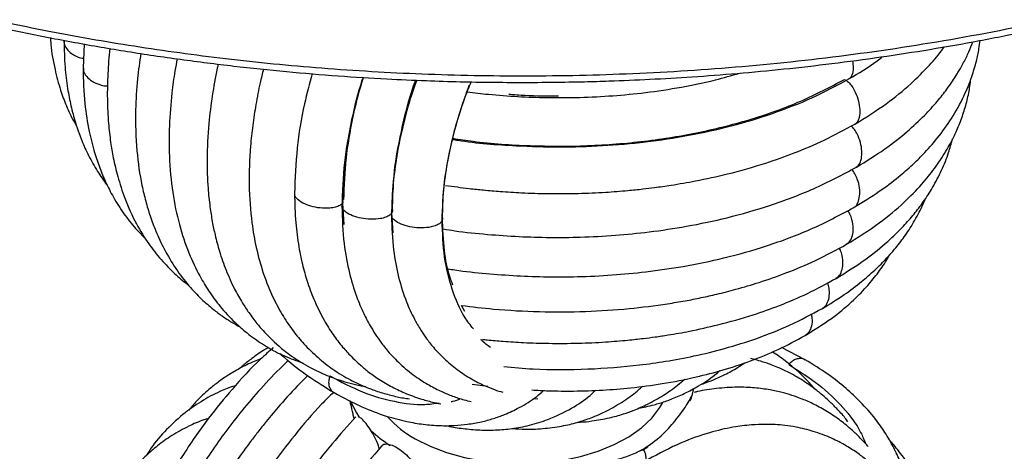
# Paper-space layout '_Isométrica' of a CAD drawing. Header units: millimetres. Extents: x -223 to 177, y -91 to 650.
# Tile 8 of 11: x -91 to 41, y 175 to 233. Entities that reach past the tile are written whole.
import ezdxf

# ---------------------------------------------------------------- set-up
doc = ezdxf.new("R2010")
doc.units = ezdxf.units.MM

psp = doc.layouts.new('_Isométrica')

# ---------------------------------------------------------------- linework, layer by layer
at = {"color": 7, "linetype": 'Continuous', "lineweight": 25}
for p, q in [((-82.34, 229.55), (-82.48, 226.31)), ((-47.46, 208.36), (-47.57, 208.15)), ((-47.57, 208.15), (-47.38, 205.3)), ((-40.74, 204.19), (-40.93, 206.87)), ((-31.13, 193.59), (-31.56, 194.42)), ((14.67, 187.13), (11.5, 188.76)), ((-30.12, 183.86), (-28.03, 183.59)), ((-21.88, 181.93), (-21.31, 181.86)), ((-7.23, 174.98), (-6.5, 175.41))]:
    psp.add_line(p, q, dxfattribs=at)
at = {"color": 7, "linetype": 'Continuous', "lineweight": 25, "flags": 128}
for points in [[(-0.78, 181.6), (-0.63, 181.98), (-0.29, 183.26)], [(-46.51, 181.5), (-45.7, 179.98), (-45.37, 179.48)], [(-37.8, 176.52), (-35.79, 175.5), (-33.57, 174.65), (-31.16, 173.98), (-28.62, 173.5), (-26, 173.21), (-23.33, 173.14), (-20.67, 173.27), (-18.06, 173.6), (-15.55, 174.13), (-13.18, 174.85), (-11.01, 175.74), (-9.06, 176.79), (-7.37, 177.99), (-5.97, 179.3), (-4.88, 180.71), (-4.5, 181.38)]]:
    psp.add_lwpolyline(points, dxfattribs=at)
at = {"color": 7, "linetype": 'Continuous', "lineweight": 25}
for centre, radius, start, end in [((-30.87, 189.02), 14.3, 222.1076, 240.9882), ((-31.61, 190.57), 17.74, 226.7657, 237.4154)]:
    psp.add_arc(centre, radius, start, end, dxfattribs=at)
for points, knots in [([(174.97, 326.17), (174.91, 325.82), (174.37, 322.55), (172.27, 316.39), (168.51, 307.7), (163.38, 299.06), (157, 290.53), (149.33, 282.21), (140.42, 274.21), (130.32, 266.61), (119.13, 259.49), (106.95, 252.94), (93.91, 247.01), (80.16, 241.76), (65.87, 237.22), (51.18, 233.42), (36.26, 230.36), (21.27, 228.03), (6.35, 226.4), (-8.37, 225.45), (-22.77, 225.13), (-36.75, 225.4), (-50.24, 226.19), (-63.17, 227.46), (-75.5, 229.14), (-87.19, 231.19), (-98.22, 233.55), (-108.6, 236.17), (-118.93, 239.18), (-129.1, 242.59), (-139.02, 246.4), (-148.07, 250.34), (-156.34, 254.35), (-161.41, 257.15), (-163.87, 258.51)], [0, 0, 0, 0, 0.004142, 0.038282, 0.073195, 0.108798, 0.144998, 0.181689, 0.218758, 0.256083, 0.293537, 0.330991, 0.368316, 0.405385, 0.442076, 0.478276, 0.513879, 0.548792, 0.582933, 0.616231, 0.648631, 0.680088, 0.710568, 0.74005, 0.768522, 0.79598, 0.82243, 0.847883, 0.872355, 0.900456, 0.927221, 0.952697, 0.976939, 1, 1, 1, 1]), ([(-23.39, 224.38), (-20.6, 224.4), (-16.71, 224.43), (-10.99, 224.6), (-6.16, 224.8), (-0.41, 225.13), (5.61, 225.59), (11.89, 226.18), (18.33, 226.91), (24.88, 227.79), (31.5, 228.81), (38.15, 229.98), (44.8, 231.31), (51.43, 232.78), (58.01, 234.4), (64.53, 236.16), (70.96, 238.07), (77.31, 240.13), (83.54, 242.32), (89.64, 244.65), (95.62, 247.12), (101.44, 249.72), (107.11, 252.45), (112.62, 255.3), (117.94, 258.28), (123.08, 261.37), (128.03, 264.57), (132.77, 267.89), (137.31, 271.31), (141.62, 274.83), (145.72, 278.44), (149.58, 282.15), (153.21, 285.95), (156.6, 289.82), (159.75, 293.78), (162.64, 297.81), (165.27, 301.91), (167.64, 306.07), (169.75, 310.29), (171.58, 314.57), (173.13, 318.9), (174.27, 322.68), (174.77, 325.01), (174.96, 325.88)], [0, 0, 0, 0, 0.029005, 0.040505, 0.059626, 0.079439, 0.100667, 0.122801, 0.145637, 0.169014, 0.192814, 0.216951, 0.241361, 0.265994, 0.290811, 0.315781, 0.340879, 0.366085, 0.391383, 0.416758, 0.4422, 0.467699, 0.493248, 0.518839, 0.544468, 0.57013, 0.595821, 0.621539, 0.647281, 0.673047, 0.698834, 0.724644, 0.750477, 0.776334, 0.802218, 0.82813, 0.854075, 0.880059, 0.906087, 0.932166, 0.958306, 0.984517, 1, 1, 1, 1]), ([(-163.44, 257.61), (-162.4, 257.02), (-159.59, 255.41), (-154.79, 252.91), (-149.05, 250.11), (-143.13, 247.44), (-137.05, 244.9), (-130.81, 242.5), (-124.42, 240.24), (-117.9, 238.12), (-111.25, 236.15), (-104.49, 234.32), (-97.62, 232.64), (-90.66, 231.11), (-83.62, 229.74), (-76.52, 228.52), (-69.39, 227.47), (-62.25, 226.57), (-55.17, 225.83), (-48.3, 225.26), (-42.02, 224.87), (-36.55, 224.62), (-30.47, 224.43), (-26.17, 224.4), (-23.39, 224.38)], [0, 0, 0, 0, 0.028011, 0.076316, 0.124607, 0.172882, 0.221138, 0.269372, 0.31758, 0.365757, 0.413897, 0.46199, 0.510024, 0.557981, 0.605834, 0.65354, 0.701029, 0.748172, 0.794714, 0.840053, 0.882368, 0.916781, 0.946254, 1, 1, 1, 1]), ([(-86.85, 230.4), (-86.84, 230.11), (-86.77, 228.6), (-86.31, 226.25), (-85.59, 223.49), (-84.73, 221.22), (-84, 219.61), (-83.48, 218.75), (-83.34, 218.52)], [0, 0, 0, 0, 0.061855, 0.328847, 0.55576, 0.742037, 0.932689, 1, 1, 1, 1]), ([(-85.01, 229.94), (-85.02, 229.9), (-85.09, 229.61), (-84.82, 229.08), (-84.28, 228.39), (-83.48, 227.91), (-82.81, 227.67), (-82.49, 227.64), (-82.42, 227.63)], [0, 0, 0, 0, 0.037769, 0.29296, 0.548151, 0.805387, 0.961332, 1, 1, 1, 1]), ([(-85.04, 229.94), (-85.01, 228.77), (-84.96, 226.58), (-84.6, 223.7), (-84.13, 221.23), (-83.59, 219.23), (-83.08, 217.69), (-82.64, 216.55), (-82.21, 215.55), (-81.72, 214.53), (-81.15, 213.47), (-80.35, 212.15), (-79.71, 211.17), (-79.24, 210.61), (-79.22, 210.6)], [0, 0, 0, 0, 0.153651, 0.286549, 0.39845, 0.511176, 0.588642, 0.641174, 0.695752, 0.753754, 0.815196, 0.880999, 0.99626, 1, 1, 1, 1]), ([(21.2, 207.57), (22.37, 208.29), (24.51, 209.59), (27.08, 211.54), (29, 213.21), (30.76, 214.93), (32.58, 216.99), (34.46, 219.6), (36, 222.38), (37.06, 224.97), (37.68, 227.09), (38.04, 228.72), (38.16, 229.65), (38.2, 230.02)], [0, 0, 0, 0, 0.123934, 0.226235, 0.306785, 0.372359, 0.471115, 0.585442, 0.709099, 0.813322, 0.894448, 0.957507, 1, 1, 1, 1]), ([(21.33, 218.77), (22.78, 219.67), (25.52, 221.36), (28.81, 224.05), (31.29, 226.55), (32.75, 228.22), (33.32, 229.08), (33.37, 229.17)], [0, 0, 0, 0, 0.296865, 0.559267, 0.786948, 0.979684, 1, 1, 1, 1]), ([(21.57, 213), (22.87, 213.8), (25.31, 215.3), (28.31, 217.66), (30.63, 219.81), (32.38, 221.73), (33.6, 223.28), (34.44, 224.47), (34.99, 225.31), (35.49, 226.14), (36.06, 227.17), (36.7, 228.45), (37.05, 229.39), (37.22, 229.84)], [0, 0, 0, 0, 0.174039, 0.327703, 0.460864, 0.573375, 0.665128, 0.725684, 0.77175, 0.804197, 0.859168, 0.93221, 1, 1, 1, 1]), ([(-78.85, 228.95), (-78.85, 228.95), (-79.01, 227.81), (-79.16, 225.53), (-79.25, 222.16), (-79.1, 219.09), (-78.8, 216.47), (-78.39, 214.1), (-77.79, 211.56), (-76.81, 208.54), (-75.43, 205.5), (-73.75, 202.78), (-72.02, 200.55), (-70.24, 198.77), (-69, 197.65), (-68.34, 197.21), (-68.32, 197.2)], [0, 0, 0, 0, 0.000022, 0.082904, 0.168968, 0.255874, 0.324854, 0.383223, 0.455848, 0.544859, 0.659175, 0.755874, 0.840055, 0.922992, 0.997324, 1, 1, 1, 1]), ([(-74.69, 228.28), (-74.86, 227.14), (-75.24, 224.57), (-75.48, 220.16), (-75.34, 215.33), (-74.75, 211.31), (-74.07, 208.44), (-73.45, 206.4), (-72.64, 204.24), (-71.52, 201.84), (-70.05, 199.37), (-68.34, 197.14), (-66.64, 195.34), (-65.1, 194), (-63.75, 192.99), (-62.55, 192.2), (-61.74, 191.76), (-61.35, 191.55)], [0, 0, 0, 0, 0.0687806, 0.1560271, 0.2764956, 0.3846206, 0.4358366, 0.4862662, 0.5399378, 0.6062756, 0.6852182, 0.7612855, 0.8271326, 0.8837553, 0.9249953, 0.964125, 1, 1, 1, 1]), ([(20.54, 224.85), (21.88, 225.63), (23.48, 226.58), (24.82, 227.66), (25.04, 227.84)], [0, 0, 0, 0, 0.834145, 1, 1, 1, 1]), ([(-69.82, 227.56), (-69.92, 227.01), (-70.21, 225.47), (-70.61, 222.46), (-70.93, 218.38), (-70.9, 213.7), (-70.41, 209.08), (-69.47, 204.82), (-68.18, 201.15), (-66.79, 198.31), (-65.34, 195.99), (-63.77, 193.91), (-61.93, 191.99), (-59.91, 190.28), (-57.77, 188.84), (-55.43, 187.59), (-53.74, 186.99), (-52.91, 186.7)], [0, 0, 0, 0, 0.027747, 0.078978, 0.156395, 0.244288, 0.33757, 0.426414, 0.509968, 0.584031, 0.634406, 0.693251, 0.759944, 0.81558, 0.875389, 0.939059, 1, 1, 1, 1]), ([(-64.29, 226.85), (-64.34, 226.66), (-64.67, 225.23), (-65.12, 222.55), (-65.64, 218.45), (-65.84, 214.28), (-65.72, 210.57), (-65.44, 207.81), (-65.11, 205.72), (-64.69, 203.73), (-64.1, 201.54), (-63.25, 199.09), (-62.2, 196.78), (-61.15, 194.91), (-60.14, 193.38), (-58.95, 191.8), (-57.18, 189.85), (-54.91, 187.9), (-52.39, 186.29), (-49.97, 185.11), (-47.95, 184.36), (-46.18, 183.87), (-45.14, 183.63), (-44.57, 183.54), (-44.5, 183.53)], [0, 0, 0, 0, 0.008698, 0.065257, 0.123856, 0.201869, 0.267763, 0.311721, 0.347869, 0.381279, 0.423344, 0.474524, 0.529947, 0.573555, 0.604707, 0.641923, 0.693755, 0.767643, 0.829734, 0.881648, 0.934056, 0.964739, 0.99573, 1, 1, 1, 1]), ([(21.04, 227.3), (21.08, 226.97), (21.19, 226.25), (21.03, 225.46), (20.79, 224.99), (20.59, 224.9), (20.53, 224.87)], [0, 0, 0, 0, 0.315488, 0.684136, 0.907624, 1, 1, 1, 1]), ([(-82.48, 226.31), (-82.43, 224.7), (-82.34, 221.75), (-81.73, 218.01), (-81.01, 215.16), (-80.26, 212.93), (-79.42, 210.92), (-78.36, 208.84), (-77.02, 206.73), (-75.55, 204.86), (-74.49, 203.8), (-74.02, 203.33)], [0, 0, 0, 0, 0.170579, 0.31336, 0.428052, 0.51443, 0.597464, 0.692025, 0.803569, 0.913376, 1, 1, 1, 1]), ([(-82.42, 226.31), (-82.43, 226.17), (-82.44, 225.77), (-82.02, 225.16), (-81.3, 224.53), (-80.4, 224.12), (-79.64, 223.92), (-79.27, 223.92), (-79.17, 223.92)], [0, 0, 0, 0, 0.1276982, 0.3538417, 0.5799853, 0.8079403, 0.9461348, 1, 1, 1, 1]), ([(-58.2, 226.17), (-58.36, 225.56), (-58.76, 223.97), (-59.24, 221.44), (-59.67, 218.61), (-60.06, 214.97), (-60.21, 210.54), (-59.89, 206), (-59.2, 202.07), (-58.24, 198.61), (-57, 195.55), (-55.6, 192.99), (-54.24, 190.99), (-52.69, 189.13), (-50.92, 187.4), (-48.83, 185.78), (-46.69, 184.48), (-44.66, 183.53), (-42.83, 182.85), (-41.12, 182.36), (-39.69, 182.03), (-38.83, 181.92), (-38.56, 181.89)], [0, 0, 0, 0, 0.027123, 0.07082, 0.113925, 0.156461, 0.239978, 0.325801, 0.3855, 0.450376, 0.521936, 0.575194, 0.623259, 0.667789, 0.721724, 0.773612, 0.830188, 0.875962, 0.910845, 0.948187, 0.983302, 1, 1, 1, 1]), ([(-51.64, 225.57), (-52.01, 224.21), (-52.92, 220.83), (-53.81, 215.37), (-53.95, 211.48), (-54.03, 209.45)], [0, 0, 0, 0, 0.242595, 0.605562, 1, 1, 1, 1]), ([(-30.81, 223.12), (-29.85, 223.01), (-27.59, 222.73), (-24, 222.47), (-20.09, 222.33), (-16, 222.34), (-11.77, 222.53), (-7.21, 222.94), (-2.41, 223.64), (2.05, 224.52), (4.76, 225.32), (5.84, 225.63)], [0, 0, 0, 0, 0.078493, 0.184233, 0.287961, 0.390876, 0.510104, 0.626243, 0.75768, 0.904452, 1, 1, 1, 1]), ([(-44.82, 225.07), (-44.86, 224.93), (-45.52, 223.01), (-46.43, 219.16), (-47.47, 213.42), (-47.59, 209.68), (-47.66, 207.73)], [0, 0, 0, 0, 0.022484, 0.319907, 0.645766, 1, 1, 1, 1]), ([(-44.78, 225.07), (-45.23, 223.57), (-46.34, 219.89), (-47.33, 214.15), (-47.49, 210.15), (-47.57, 208.15)], [0, 0, 0, 0, 0.25551, 0.627813, 1, 1, 1, 1]), ([(-47.38, 208.65), (-47.32, 210.49), (-47.2, 214.01), (-46.24, 219.43), (-45.4, 223.09), (-44.79, 224.93), (-44.75, 225.06)], [0, 0, 0, 0, 0.352641, 0.678143, 0.976499, 1, 1, 1, 1]), ([(-37.6, 224.68), (-37.65, 224.54), (-38.24, 223.01), (-39.1, 219.97), (-40.15, 215.56), (-40.84, 210.97), (-40.94, 208.01), (-40.98, 206.48)], [0, 0, 0, 0, 0.0226441, 0.2451168, 0.4821924, 0.7338453, 1, 1, 1, 1]), ([(-40.93, 206.87), (-40.86, 208.75), (-40.73, 212.5), (-39.54, 218.53), (-38.51, 222.64), (-37.72, 224.69), (-37.72, 224.69)], [0, 0, 0, 0, 0.332989, 0.666169, 0.999635, 1, 1, 1, 1]), ([(-34.18, 205.81), (-34.11, 207.54), (-33.98, 211.01), (-32.87, 216.6), (-31.62, 221.13), (-30.55, 223.74), (-30.25, 224.47)], [0, 0, 0, 0, 0.295296, 0.590832, 0.886752, 1, 1, 1, 1]), ([(-34.12, 206.2), (-34.09, 207.42), (-34.02, 209.81), (-33.5, 213.48), (-32.75, 216.99), (-31.79, 220.49), (-30.94, 222.8), (-30.51, 224)], [0, 0, 0, 0, 0.220532, 0.4282, 0.623045, 0.805039, 1, 1, 1, 1]), ([(-32.76, 216.74), (-32.53, 216.7), (-29.76, 216.22), (-24.91, 215.88), (-18.4, 215.66), (-12.57, 215.84), (-6.75, 216.35), (-0.94, 217.23), (4.8, 218.49), (10.36, 220.18), (15.73, 222.26), (18.92, 223.98), (20.54, 224.85)], [0, 0, 0, 0, 0.0127333, 0.1510919, 0.2525272, 0.3527647, 0.4548404, 0.5590507, 0.6654104, 0.7740807, 0.8855884, 1, 1, 1, 1]), ([(-32.73, 216.88), (-31.83, 216.74), (-28.44, 216.2), (-22.34, 215.82), (-14.6, 215.79), (-6.91, 216.4), (0.55, 217.6), (7.63, 219.41), (14.24, 221.77), (18.04, 223.78), (19.94, 224.79)], [0, 0, 0, 0, 0.049532, 0.185424, 0.32127, 0.457085, 0.592861, 0.728593, 0.864304, 1, 1, 1, 1]), ([(19.94, 224.79), (20.09, 224.71), (20.4, 224.53), (20.87, 224.02), (21.38, 223.23), (21.8, 222.17), (22.03, 221), (22.03, 219.92), (21.77, 219.19), (21.5, 218.82), (21.34, 218.78), (21.33, 218.78)], [0, 0, 0, 0, 0.075753, 0.161523, 0.258723, 0.419057, 0.578117, 0.737177, 0.897511, 0.994711, 1, 1, 1, 1]), ([(20.24, 202.64), (21.75, 203.58), (24.56, 205.32), (27.85, 208.08), (30.27, 210.55), (32.13, 212.85), (33.59, 215.04), (34.73, 217.16), (35.58, 219.13), (36.22, 221.04), (36.71, 222.94), (36.87, 224.21), (36.95, 224.83)], [0, 0, 0, 0, 0.1624748, 0.3025327, 0.4198985, 0.5143846, 0.6137354, 0.7011701, 0.7780063, 0.8524294, 0.928056, 1, 1, 1, 1]), ([(-18.51, 222.52), (-20.01, 222.53), (-22.26, 222.53), (-24.47, 222.71), (-25.21, 222.77)], [0, 0, 0, 0, 0.668985, 1, 1, 1, 1]), ([(-33.7, 210.56), (-32.65, 210.41), (-30.96, 210.17), (-28.5, 209.92), (-26.15, 209.72), (-23.27, 209.54), (-19.76, 209.43), (-15.98, 209.45), (-12.39, 209.61), (-9.49, 209.83), (-7.31, 210.05), (-5.38, 210.29), (-3, 210.63), (0.3, 211.2), (4.6, 212.14), (9.04, 213.4), (13.38, 214.94), (17.43, 216.65), (19.99, 218.04), (21.33, 218.77)], [0, 0, 0, 0, 0.0548033, 0.0880689, 0.1261217, 0.1749253, 0.2344868, 0.3035856, 0.3659819, 0.4166201, 0.4512755, 0.4780051, 0.5166297, 0.5745351, 0.6517583, 0.7483587, 0.8235762, 0.9074495, 1, 1, 1, 1]), ([(21.55, 213.03), (21.63, 213.07), (21.93, 213.24), (22.21, 213.89), (22.34, 214.87), (22.22, 216.01), (21.88, 217.07), (21.43, 217.89), (21.09, 218.35), (20.89, 218.5), (20.86, 218.52)], [0, 0, 0, 0, 0.063661, 0.242254, 0.419426, 0.596599, 0.775191, 0.88346, 0.978998, 1, 1, 1, 1]), ([(18.84, 198.06), (20.21, 198.9), (22.72, 200.45), (25.66, 202.85), (27.76, 204.9), (29.32, 206.66), (30.64, 208.39), (31.91, 210.36), (33.06, 212.57), (33.94, 214.75), (34.33, 216.18), (34.49, 216.8)], [0, 0, 0, 0, 0.17114, 0.314393, 0.429467, 0.516136, 0.599453, 0.694326, 0.806228, 0.916385, 1, 1, 1, 1]), ([(-40.84, 207.29), (-40.81, 208.63), (-40.75, 211.12), (-40.35, 213.77), (-40.16, 215)], [0, 0, 0, 0, 0.536117, 1, 1, 1, 1]), ([(-34.03, 204.71), (-33.5, 204.62), (-31.55, 204.3), (-28.13, 203.96), (-23.86, 203.66), (-19.69, 203.54), (-15.36, 203.58), (-10.9, 203.82), (-6.12, 204.29), (-1.07, 205.05), (4.39, 206.2), (10.14, 207.86), (16.08, 210.08), (19.69, 212), (21.57, 213)], [0, 0, 0, 0, 0.027392, 0.101655, 0.17342, 0.242697, 0.310759, 0.389896, 0.466693, 0.553386, 0.650021, 0.756646, 0.873295, 1, 1, 1, 1]), ([(21.19, 207.59), (21.22, 207.6), (21.48, 207.69), (21.79, 208.22), (22.03, 209.1), (22.02, 210.19), (21.78, 211.24), (21.38, 212.08), (21.1, 212.53), (20.94, 212.68), (20.94, 212.69)], [0, 0, 0, 0, 0.0204974, 0.2109687, 0.3999263, 0.5888839, 0.7793551, 0.8948256, 0.9967176, 1, 1, 1, 1]), ([(-54.03, 209.45), (-53.99, 208.13), (-53.93, 205.67), (-53.5, 202.43), (-52.94, 199.73), (-52.23, 197.29), (-51.3, 194.85), (-50.15, 192.55), (-48.88, 190.52), (-47.65, 188.92), (-46.51, 187.67), (-45.42, 186.62), (-44.26, 185.63), (-42.82, 184.59), (-41.12, 183.57), (-39.19, 182.63), (-37.29, 181.94), (-35.65, 181.47), (-34.73, 181.29), (-34.36, 181.21)], [0, 0, 0, 0, 0.09009, 0.168509, 0.235236, 0.294907, 0.362576, 0.43943, 0.503024, 0.562143, 0.610311, 0.64828, 0.689778, 0.739892, 0.798599, 0.858326, 0.922243, 0.968324, 1, 1, 1, 1]), ([(-47.57, 208.15), (-47.68, 208.05), (-47.92, 207.83), (-48.53, 207.6), (-49.44, 207.45), (-50.6, 207.48), (-51.84, 207.73), (-52.94, 208.16), (-53.66, 208.68), (-54, 209.14), (-54, 209.37), (-54, 209.45)], [0, 0, 0, 0, 0.072395, 0.154362, 0.247253, 0.40048, 0.552488, 0.704496, 0.857722, 0.950614, 1, 1, 1, 1]), ([(16.98, 194.02), (17.98, 194.63), (19.85, 195.77), (22.16, 197.52), (24.07, 199.17), (25.53, 200.63), (26.6, 201.84), (27.37, 202.8), (28.02, 203.67), (28.66, 204.61), (29.29, 205.62), (30.03, 206.97), (30.57, 208.02), (30.81, 208.71), (30.82, 208.73)], [0, 0, 0, 0, 0.153673, 0.286584, 0.398486, 0.5112, 0.588637, 0.641128, 0.69567, 0.75364, 0.815056, 0.880838, 0.996077, 1, 1, 1, 1]), ([(-47.66, 207.73), (-47.6, 206.04), (-47.49, 202.89), (-46.73, 198.91), (-45.8, 195.82), (-44.83, 193.5), (-43.96, 191.84), (-43.17, 190.57), (-42.38, 189.43), (-41.3, 188.06), (-39.79, 186.49), (-37.91, 184.95), (-36.01, 183.74), (-34.31, 182.87), (-32.75, 182.24), (-31.44, 181.78), (-30.58, 181.59), (-30.25, 181.52)], [0, 0, 0, 0, 0.1267335, 0.2360657, 0.3278775, 0.4021357, 0.4588071, 0.4985226, 0.5381629, 0.5851442, 0.6592179, 0.7413957, 0.812822, 0.8716704, 0.9204252, 0.9700755, 1, 1, 1, 1]), ([(-40.93, 206.87), (-41.02, 206.76), (-41.2, 206.53), (-41.75, 206.25), (-42.61, 206.03), (-43.77, 205.96), (-45.06, 206.11), (-46.25, 206.44), (-47.09, 206.89), (-47.56, 207.35), (-47.62, 207.62), (-47.64, 207.73)], [0, 0, 0, 0, 0.071021, 0.151434, 0.242562, 0.392881, 0.542006, 0.69113, 0.841449, 0.932578, 1, 1, 1, 1]), ([(-40.86, 207.29), (-40.85, 207.27), (-40.8, 207.13), (-40.87, 206.99), (-40.93, 206.87)], [0, 0, 0, 0, 0.159873, 1, 1, 1, 1]), ([(-33.35, 199.35), (-33.05, 199.3), (-31.38, 199.01), (-28.28, 198.72), (-24.15, 198.39), (-20.04, 198.26), (-15.76, 198.27), (-11.33, 198.48), (-6.57, 198.93), (-1.53, 199.66), (3.95, 200.79), (9.72, 202.43), (15.69, 204.64), (19.31, 206.57), (21.2, 207.57)], [0, 0, 0, 0, 0.016196, 0.0886, 0.159633, 0.2293, 0.298306, 0.37806, 0.455832, 0.543909, 0.642316, 0.75111, 0.870327, 1, 1, 1, 1]), ([(20.22, 202.68), (20.38, 202.78), (20.75, 203.03), (21.06, 203.79), (21.18, 204.78), (21.04, 205.79), (20.75, 206.63), (20.51, 207.01), (20.4, 207.18)], [0, 0, 0, 0, 0.158278, 0.365557, 0.572835, 0.781774, 0.90844, 1, 1, 1, 1]), ([(-40.98, 206.48), (-40.93, 204.93), (-40.82, 202.03), (-40.08, 198.19), (-39.11, 195.12), (-38.04, 192.8), (-37.12, 191.21), (-36.26, 189.94), (-35.25, 188.66), (-33.89, 187.22), (-32.17, 185.78), (-30.34, 184.58), (-28.64, 183.72), (-27.23, 183.14), (-26.38, 182.87), (-26.01, 182.76)], [0, 0, 0, 0, 0.13203, 0.245933, 0.358538, 0.444817, 0.50475, 0.548975, 0.602422, 0.673836, 0.757859, 0.839682, 0.906972, 0.959753, 1, 1, 1, 1]), ([(-34.18, 205.81), (-34.25, 205.69), (-34.41, 205.46), (-34.94, 205.17), (-35.77, 204.91), (-36.92, 204.81), (-38.23, 204.91), (-39.44, 205.21), (-40.33, 205.63), (-40.85, 206.09), (-40.94, 206.36), (-40.97, 206.48)], [0, 0, 0, 0, 0.070581, 0.150495, 0.241058, 0.390445, 0.538645, 0.686844, 0.836231, 0.926795, 1, 1, 1, 1]), ([(-34.13, 206.2), (-34.13, 206.19), (-34.07, 206.06), (-34.13, 205.93), (-34.18, 205.81)], [0, 0, 0, 0, 0.092437, 1, 1, 1, 1]), ([(-29.96, 191.28), (-30.36, 191.79), (-31.54, 193.28), (-32.88, 196.52), (-33.98, 200.83), (-34.11, 204.15), (-34.18, 205.81)], [0, 0, 0, 0, 0.146064, 0.431037, 0.715632, 1, 1, 1, 1]), ([(-32.73, 197.16), (-32.87, 197.54), (-33.4, 198.94), (-33.97, 201.9), (-34.07, 204.71), (-34.12, 206.2)], [0, 0, 0, 0, 0.148592, 0.548238, 1, 1, 1, 1]), ([(-31.56, 194.42), (-30.12, 194.25), (-26.67, 193.84), (-21.08, 193.54), (-14.97, 193.56), (-9.19, 193.94), (-4.75, 194.5), (-1.53, 195.03), (0.68, 195.46), (2.96, 195.97), (5.57, 196.64), (8.7, 197.56), (12.3, 198.83), (16.3, 200.5), (18.87, 201.9), (20.24, 202.64)], [0, 0, 0, 0, 0.078605, 0.189515, 0.300902, 0.406245, 0.501273, 0.544927, 0.585999, 0.626011, 0.676085, 0.73847, 0.813211, 0.900367, 1, 1, 1, 1]), ([(18.81, 198.1), (18.94, 198.17), (19.29, 198.35), (19.61, 199.03), (19.8, 199.97), (19.7, 200.95), (19.49, 201.71), (19.3, 202.03), (19.25, 202.13)], [0, 0, 0, 0, 0.127562, 0.353299, 0.579037, 0.806583, 0.94453, 1, 1, 1, 1]), ([(14.67, 190.39), (15.88, 191.14), (18.14, 192.54), (20.82, 194.76), (22.83, 196.77), (24.38, 198.65), (25.4, 200.09), (25.89, 200.97), (26.02, 201.2)], [0, 0, 0, 0, 0.246093, 0.460589, 0.642886, 0.792536, 0.9457, 1, 1, 1, 1]), ([(-28.73, 189.87), (-28.52, 189.85), (-27.6, 189.75), (-25.76, 189.59), (-23.01, 189.42), (-19.63, 189.31), (-15.95, 189.33), (-12.39, 189.49), (-9.47, 189.73), (-7.26, 189.97), (-5.45, 190.2), (-3.38, 190.51), (-0.54, 191.02), (3.31, 191.88), (7.36, 193.03), (11.38, 194.45), (15.17, 196.06), (17.57, 197.37), (18.84, 198.06)], [0, 0, 0, 0, 0.012521, 0.054517, 0.108496, 0.174467, 0.251764, 0.323563, 0.382563, 0.423684, 0.454991, 0.49069, 0.548292, 0.627904, 0.729627, 0.809815, 0.899916, 1, 1, 1, 1]), ([(16.97, 194.05), (17, 194.06), (17.28, 194.14), (17.61, 194.64), (17.94, 195.46), (17.95, 196.39), (17.83, 197.09), (17.7, 197.39), (17.67, 197.45)], [0, 0, 0, 0, 0.037863, 0.293009, 0.548155, 0.805345, 0.961263, 1, 1, 1, 1]), ([(-25.88, 186.23), (-24.57, 186.1), (-20.82, 185.75), (-14.66, 185.81), (-8.71, 186.25), (-3.97, 186.92), (-0.14, 187.63), (3.99, 188.64), (8.32, 190.01), (12.79, 191.77), (15.54, 193.25), (16.98, 194.02)], [0, 0, 0, 0, 0.0860008, 0.2450904, 0.3962778, 0.473325, 0.5596818, 0.6554585, 0.7607153, 0.8755505, 1, 1, 1, 1]), ([(14.67, 190.4), (14.86, 190.55), (15.26, 190.85), (15.59, 191.65), (15.69, 192.5), (15.56, 193.09), (15.52, 193.28)], [0, 0, 0, 0, 0.279152, 0.567164, 0.857483, 1, 1, 1, 1]), ([(-27.65, 188.76), (-28.08, 189.05), (-28.55, 189.37), (-28.91, 189.85), (-28.93, 189.89)], [0, 0, 0, 0, 0.923177, 1, 1, 1, 1]), ([(-22.08, 183.07), (-21.33, 183.03), (-19.47, 182.93), (-16.29, 182.91), (-12.6, 183.03), (-8.61, 183.35), (-4.39, 183.91), (-0.24, 184.72), (3.73, 185.76), (7.44, 186.98), (11.18, 188.5), (13.48, 189.75), (14.67, 190.39)], [0, 0, 0, 0, 0.055953, 0.140355, 0.238607, 0.334081, 0.441989, 0.562426, 0.661054, 0.766841, 0.879809, 1, 1, 1, 1]), ([(-56.88, 188.76), (-57.45, 188.25), (-59.37, 186.55), (-62.31, 183.38), (-65.88, 179), (-69.22, 174.15), (-71.8, 169.88), (-73.04, 167.33), (-73.37, 166.65)], [0, 0, 0, 0, 0.087954, 0.294393, 0.474185, 0.698495, 0.92043, 1, 1, 1, 1]), ([(-57.51, 188.76), (-57.69, 188.66), (-58.48, 188.24), (-59.62, 187.41), (-60.71, 186.58), (-61.21, 186.11), (-61.34, 185.99)], [0, 0, 0, 0, 0.132142, 0.56913, 0.89109, 1, 1, 1, 1]), ([(15.98, 183.19), (15.72, 183.49), (15.02, 184.3), (13.7, 185.59), (12.07, 186.94), (10.86, 187.81), (10.24, 188.17), (10.22, 188.18)], [0, 0, 0, 0, 0.151534, 0.412394, 0.718649, 0.989292, 1, 1, 1, 1]), ([(-54.85, 187.01), (-55.12, 186.77), (-56.4, 185.61), (-58.5, 183.35), (-61.04, 180.41), (-63.98, 176.63), (-67.33, 171.7), (-70.46, 166.4), (-72.03, 162.98), (-72.58, 161.78)], [0, 0, 0, 0, 0.036737, 0.177608, 0.304531, 0.417734, 0.639825, 0.87364, 1, 1, 1, 1]), ([(-58.58, 187.22), (-58.87, 187.12), (-59.85, 186.77), (-61.31, 186.03), (-62.91, 185.1), (-64.28, 184.16), (-65.7, 183.02), (-67.08, 181.76), (-67.93, 180.75), (-68.29, 180.32)], [0, 0, 0, 0, 0.076253, 0.261697, 0.409281, 0.53846, 0.675999, 0.864554, 1, 1, 1, 1]), ([(-55.97, 187.95), (-55.75, 187.76), (-54.51, 186.63), (-52.07, 184.81), (-49.85, 183.42), (-48.7, 182.71)], [0, 0, 0, 0, 0.0917242, 0.5317944, 1, 1, 1, 1]), ([(20.42, 178.79), (20.29, 178.97), (19.83, 179.61), (18.98, 180.51), (17.97, 181.53), (16.91, 182.47), (15.65, 183.47), (14.02, 184.58), (12.41, 185.47), (11.05, 186.08), (10.15, 186.44), (9.39, 186.71), (8.59, 186.96), (7.92, 187.16), (7.46, 187.26), (7.34, 187.28)], [0, 0, 0, 0, 0.0402392, 0.1437201, 0.2328829, 0.3098004, 0.407036, 0.5357183, 0.6822724, 0.7560147, 0.8171541, 0.8656857, 0.9093724, 0.9775791, 1, 1, 1, 1]), ([(12.45, 186.5), (12.58, 186.65), (12.87, 186.96), (13.38, 187.25), (14.01, 187.37), (14.47, 187.32), (14.66, 187.13), (14.67, 187.13)], [0, 0, 0, 0, 0.1786697, 0.3809658, 0.610221, 0.9883825, 1, 1, 1, 1]), ([(28.75, 163.89), (28.79, 164.35), (28.87, 165.24), (28.88, 166.67), (28.77, 168.33), (28.43, 170.37), (27.89, 172.29), (27.29, 173.83), (26.84, 174.83), (26.42, 175.65), (25.96, 176.48), (25.24, 177.65), (24, 179.39), (22.27, 181.36), (20.12, 183.37), (17.69, 185.29), (15.71, 186.49), (14.67, 187.13)], [0, 0, 0, 0, 0.054729, 0.104503, 0.164551, 0.244703, 0.338229, 0.386077, 0.425889, 0.457676, 0.484932, 0.526971, 0.604398, 0.709294, 0.794366, 0.891342, 1, 1, 1, 1]), ([(-7.72, 180.64), (-7.4, 180.69), (-6.7, 180.81), (-5.78, 181.05), (-4.92, 181.29), (-4.16, 181.54), (-3.35, 181.83), (-2.48, 182.18), (-1.23, 182.75), (0.48, 183.67), (2.08, 184.69), (2.97, 185.47), (3.19, 185.67)], [0, 0, 0, 0, 0.0793812, 0.1721849, 0.2323657, 0.2972684, 0.3680701, 0.4447703, 0.5275264, 0.7082458, 0.9264641, 1, 1, 1, 1]), ([(0.62, 183.82), (0.76, 183.86), (1.35, 184.05), (2.45, 184.48), (3.97, 185.17), (5.36, 185.93), (6.23, 186.52), (6.56, 186.73)], [0, 0, 0, 0, 0.061623, 0.263432, 0.521249, 0.820523, 1, 1, 1, 1]), ([(12.45, 186.5), (13.85, 185.61), (16.66, 183.84), (19.84, 180.73), (21.92, 178.05), (22.59, 176.37), (22.8, 175.86)], [0, 0, 0, 0, 0.2909455, 0.5821268, 0.8736876, 1, 1, 1, 1]), ([(-52.23, 184.99), (-52.6, 184.64), (-53.89, 183.41), (-55.75, 181.32), (-57.62, 179.12), (-58.92, 177.48), (-60.03, 176.04), (-61.35, 174.24), (-63.01, 171.83), (-64.93, 168.83), (-66.79, 165.65), (-68.38, 162.68), (-69.61, 160.2), (-70.39, 158.54), (-70.75, 157.71), (-70.83, 157.53)], [0, 0, 0, 0, 0.047942, 0.168818, 0.256273, 0.310466, 0.357992, 0.420415, 0.509991, 0.619004, 0.736357, 0.836511, 0.91846, 0.982215, 1, 1, 1, 1]), ([(-49.26, 184.95), (-49.32, 184.77), (-49.45, 184.36), (-49.44, 183.77), (-49.23, 183.17), (-48.96, 182.8), (-48.7, 182.72), (-48.69, 182.72)], [0, 0, 0, 0, 0.178646, 0.380916, 0.610142, 0.988254, 1, 1, 1, 1]), ([(-49.26, 184.95), (-47.79, 184.18), (-44.85, 182.64), (-40.56, 181.44), (-37.1, 180.98), (-35.21, 181.25), (-34.57, 181.35)], [0, 0, 0, 0, 0.2843525, 0.5689354, 0.8538893, 1, 1, 1, 1]), ([(-15.96, 178.74), (-15.84, 178.74), (-15.19, 178.76), (-13.75, 178.93), (-11.8, 179.27), (-9.91, 179.79), (-8.19, 180.4), (-6.37, 181.21), (-4.41, 182.32), (-2.76, 183.46), (-1.87, 184.25), (-1.57, 184.51)], [0, 0, 0, 0, 0.021074, 0.119609, 0.266607, 0.390376, 0.488286, 0.615275, 0.770761, 0.922287, 1, 1, 1, 1]), ([(-61.93, 183.68), (-62.54, 183.46), (-64.04, 182.93), (-66.34, 181.72), (-68.88, 180), (-71.23, 177.84), (-72.97, 175.88), (-73.75, 174.6), (-73.94, 174.27)], [0, 0, 0, 0, 0.128237, 0.313662, 0.505378, 0.723401, 0.929249, 1, 1, 1, 1]), ([(-48.7, 182.71), (-47.45, 182.04), (-45.11, 180.78), (-41.84, 179.57), (-39.09, 178.84), (-36.69, 178.43), (-34.54, 178.26), (-32.55, 178.27), (-30.69, 178.45), (-28.93, 178.76), (-27.27, 179.21), (-25.57, 179.82), (-23.6, 180.77), (-21.83, 181.83), (-20.82, 182.73), (-20.52, 183)], [0, 0, 0, 0, 0.120617, 0.225738, 0.315067, 0.388387, 0.463411, 0.529321, 0.589546, 0.654909, 0.713968, 0.771676, 0.851177, 0.955293, 1, 1, 1, 1]), ([(-33.67, 178.29), (-33.33, 178.22), (-32.65, 178.07), (-31.6, 177.92), (-30.52, 177.79), (-29.39, 177.7), (-28.2, 177.66), (-26.65, 177.69), (-24.7, 177.86), (-22.34, 178.31), (-19.6, 179.16), (-16.86, 180.51), (-14.72, 181.86), (-13.78, 182.8), (-13.54, 183.03)], [0, 0, 0, 0, 0.044659, 0.090029, 0.13714, 0.187177, 0.240154, 0.296884, 0.396315, 0.509526, 0.633298, 0.803309, 0.950958, 1, 1, 1, 1]), ([(-24.74, 177.9), (-24.14, 177.86), (-22.63, 177.76), (-20.3, 177.88), (-17.91, 178.22), (-15.77, 178.75), (-13.73, 179.46), (-11.64, 180.42), (-9.6, 181.66), (-8.1, 182.74), (-7.4, 183.41), (-7.23, 183.58)], [0, 0, 0, 0, 0.090063, 0.22486, 0.35757, 0.467564, 0.571804, 0.699621, 0.840783, 0.961662, 1, 1, 1, 1]), ([(23.14, 175.47), (23.08, 175.55), (22.75, 175.94), (22.03, 176.69), (20.87, 177.8), (19.42, 178.99), (17.72, 180.15), (15.98, 181.11), (14.37, 181.83), (12.93, 182.35), (11.48, 182.77), (9.82, 183.12), (7.82, 183.39), (5.42, 183.48), (2.85, 183.31), (0.89, 183.03), (-0.11, 182.78), (-0.26, 182.74)], [0, 0, 0, 0, 0.010773, 0.059983, 0.119469, 0.197486, 0.280853, 0.36279, 0.432731, 0.490647, 0.543651, 0.610918, 0.693492, 0.7823, 0.889588, 0.984025, 1, 1, 1, 1]), ([(-48.78, 182.77), (-49.32, 182.24), (-51.13, 180.45), (-53.96, 177.09), (-57.19, 172.88), (-60.3, 168.28), (-63.23, 163.4), (-65.84, 158.35), (-67.5, 154.83), (-68.22, 153.01), (-68.32, 152.75)], [0, 0, 0, 0, 0.065952, 0.222267, 0.369815, 0.508609, 0.680044, 0.83597, 0.976416, 1, 1, 1, 1]), ([(-46.04, 179.27), (-46.07, 179.46), (-46.19, 180.11), (-46.4, 180.95), (-46.54, 181.47), (-46.58, 181.64)], [0, 0, 0, 0, 0.227449, 0.762052, 1, 1, 1, 1]), ([(-32.94, 181.53), (-32.87, 181.54), (-32.42, 181.58), (-32.04, 181.76), (-31.72, 181.91)], [0, 0, 0, 0, 0.166827, 1, 1, 1, 1]), ([(-2.83, 178.92), (-2.55, 179.28), (-1.98, 179.99), (-1.32, 180.98), (-0.85, 181.76), (-0.59, 182.24), (-0.51, 182.38), (-0.5, 182.4)], [0, 0, 0, 0, 0.262895, 0.516752, 0.763973, 0.966496, 1, 1, 1, 1]), ([(-65.59, 179.25), (-65.8, 179.19), (-66.72, 178.91), (-68.39, 178.17), (-70.49, 177.02), (-72.36, 175.68), (-74, 174.27), (-75.53, 172.68), (-76.9, 170.95), (-78.06, 169.16), (-78.79, 167.86), (-79.14, 167.11), (-79.23, 166.92)], [0, 0, 0, 0, 0.035998, 0.15707, 0.298547, 0.426632, 0.53104, 0.641145, 0.773939, 0.877045, 0.968602, 1, 1, 1, 1]), ([(-45.76, 179.45), (-46.84, 178.26), (-49.15, 175.73), (-52.41, 171.51), (-55.99, 166.36), (-59.5, 160.47), (-62.64, 154.34), (-64.25, 150.44), (-64.95, 148.74)], [0, 0, 0, 0, 0.136711, 0.291447, 0.439947, 0.650901, 0.847857, 1, 1, 1, 1]), ([(-42.62, 175.04), (-42.63, 175.11), (-42.67, 175.37), (-42.89, 176.04), (-43.34, 177), (-43.96, 177.98), (-44.56, 178.75), (-45.06, 179.3), (-45.31, 179.42), (-45.41, 179.47)], [0, 0, 0, 0, 0.033687, 0.128418, 0.313485, 0.49937, 0.685249, 0.870643, 1, 1, 1, 1]), ([(-7.05, 175.17), (-6.23, 175.71), (-5.41, 176.27), (-4.66, 176.96), (-4.31, 177.29), (-3.65, 177.95), (-3.12, 178.58), (-2.83, 178.92)], [0, 0, 0, 0, 0.4997238, 0.5041131, 0.5365708, 0.7498952, 1, 1, 1, 1]), ([(24.96, 171.74), (24.73, 171.99), (24.12, 172.64), (23.06, 173.57), (21.73, 174.6), (20.13, 175.64), (18.13, 176.68), (15.86, 177.53), (13.74, 178.05), (12.02, 178.31), (10.64, 178.43), (9.14, 178.47), (7.27, 178.39), (4.77, 178.08), (1.63, 177.34), (-2.2, 176), (-4.98, 174.53), (-6.47, 173.73)], [0, 0, 0, 0, 0.031058, 0.080663, 0.129402, 0.188203, 0.259538, 0.341584, 0.415542, 0.462455, 0.502045, 0.541715, 0.598322, 0.672495, 0.764204, 0.873404, 1, 1, 1, 1]), ([(31.98, 156.56), (32.06, 156.87), (32.39, 158.15), (32.5, 160.67), (32.3, 163.71), (31.66, 166.51), (30.87, 168.78), (29.83, 171.02), (28.55, 173.17), (27.27, 174.87), (26.45, 175.86), (26.15, 176.18), (26.07, 176.27)], [0, 0, 0, 0, 0.047756, 0.19613, 0.36693, 0.491256, 0.604983, 0.704942, 0.832374, 0.942767, 0.984474, 1, 1, 1, 1]), ([(-42.32, 175.51), (-43.54, 174.12), (-46.15, 171.14), (-49.74, 166.18), (-53.06, 161.01), (-55.88, 156.01), (-58.21, 151.27), (-59.8, 147.77), (-60.52, 145.84), (-60.68, 145.4)], [0, 0, 0, 0, 0.160096, 0.343966, 0.515816, 0.675641, 0.82344, 0.959235, 1, 1, 1, 1]), ([(-42.35, 175.53), (-42.28, 175.6), (-42.14, 175.75), (-41.74, 175.85), (-41.13, 175.76), (-40.29, 175.38), (-39.4, 174.77), (-38.68, 174.09), (-38.18, 173.45), (-37.87, 172.93), (-37.66, 172.38), (-37.63, 172.03), (-37.62, 171.86)], [0, 0, 0, 0, 0.064882, 0.136827, 0.280671, 0.424486, 0.5683, 0.712144, 0.784085, 0.855854, 0.927851, 1, 1, 1, 1]), ([(-22.23, 169.97), (-22.19, 170), (-22.04, 170.15), (-21.69, 170.38), (-21.07, 170.75), (-20.18, 171.15), (-19.02, 171.57), (-17.68, 171.97), (-16.21, 172.35), (-14.73, 172.71), (-13.32, 173.04), (-11.95, 173.37), (-10.42, 173.79), (-8.73, 174.3), (-7.61, 174.88), (-7.05, 175.17)], [0, 0, 0, 0, 0.008707, 0.040202, 0.074393, 0.137012, 0.206835, 0.286971, 0.37483, 0.471035, 0.556502, 0.641441, 0.735177, 0.867599, 1, 1, 1, 1]), ([(-6.79, 173.45), (-6.76, 173.57), (-6.7, 173.82), (-6.76, 174.42), (-6.94, 174.88), (-7.05, 175.17)], [0, 0, 0, 0, 0.26013, 0.535489, 1, 1, 1, 1])]:
    psp.add_open_spline(points, degree=3, knots=knots, dxfattribs=at)

doc.saveas('drawing.dxf')
